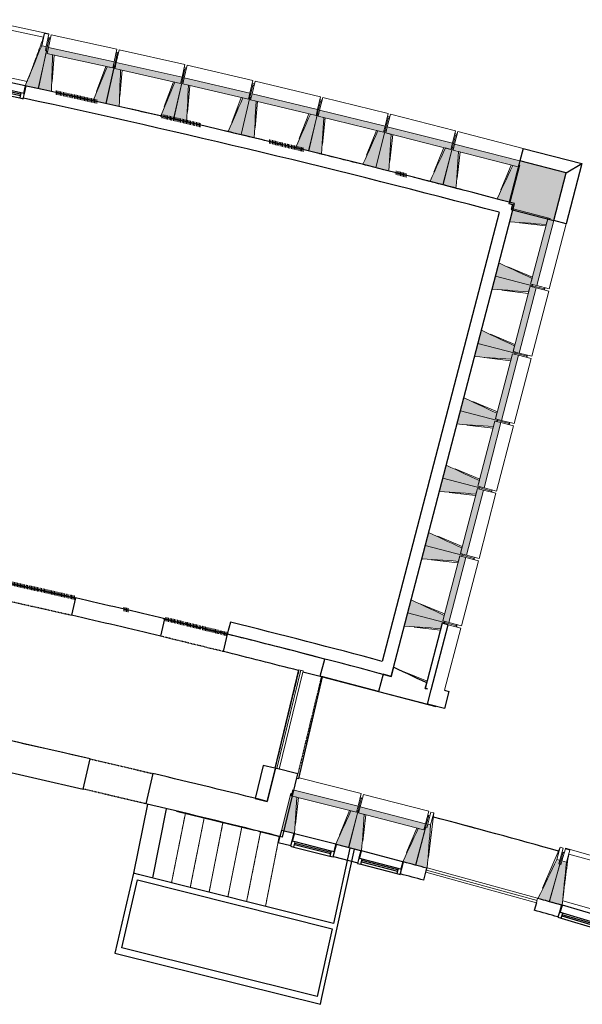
# Model space of a CAD drawing. Header units: millimetres. Extents: x 1909 to 61055, y -36590 to 14615.
# Tile 41 of 42: x 47255 to 54523, y -29061 to -16336. Entities that reach past the tile are written whole.
import ezdxf

# ---------------------------------------------------------------- set-up
doc = ezdxf.new("R2010")
doc.units = ezdxf.units.MM
doc.linetypes.add('Tiret', pattern=[2.5, 1.25, -1.25])
doc.linetypes.add('Tiret_2_', pattern=[2.5, 1.25, -1.25])
doc.layers.add('A-AREA', color=4, linetype='Tiret', lineweight=100, true_color=0x00ffff)
doc.layers.add('A-DOOR-HDLN', color=5, linetype='Tiret', lineweight=25, true_color=0x0000ff)
for name, color, linetype, lineweight in [('A-DETL-GENF', 7, 'Continuous', 18), ('A-DOOR', 7, 'Continuous', 25), ('A-FLOR', 7, 'Continuous', 25), ('A-GLAZ', 7, 'Continuous', 25), ('A-WALL', 7, 'Continuous', 25), ('A-WALL-PATT', 7, 'Continuous', 25), ('I-WALL', 7, 'Continuous', 25), ('S-BEAM', 7, 'Continuous', 18), ('S-STRS', 7, 'Continuous', 18)]:
    doc.layers.add(name, color=color, linetype=linetype, lineweight=lineweight)

# ---------------------------------------------------------------- blocks, each defined once
blk = doc.blocks.new('XXX_VIDE FENETRE - 550-377501-2021_015_1111_DCE_1_50_N0 FINI_SSI_GEN')
at = {"layer": 'A-GLAZ'}
for p, q in [((-285, 0), (-285, -100)), ((-275, 0), (-285, 0)), ((275, 0), (-275, 0)), ((-275, -100), (-275, 0)), ((285, 0), (275, 0)), ((275, 0), (275, -100)), ((285, -100), (285, 0)), ((-285, -100), (-275, -100)), ((-240, -100), (-285, -100)), ((-285, -100), (-285, -168)), ((-240, -168), (-240, -100)), ((240, -100), (-240, -100)), ((240, -100), (240, -168)), ((285, -100), (240, -100)), ((275, -100), (285, -100)), ((285, -168), (285, -100)), ((-285, -168), (-240, -168)), ((-240, -168), (240, -168)), ((240, -168), (285, -168))]:
    blk.add_line(p, q, dxfattribs=at)
at = {"layer": 'A-GLAZ', "color": 173, "true_color": 0x5c63b1}
for p, q in [((240, -120), (-240, -120)), ((-240, -120), (-240, -135)), ((240, -135), (240, -120)), ((-240, -135), (240, -135))]:
    blk.add_line(p, q, dxfattribs=at)
blk = doc.blocks.new('51_2V_PV_MV_XX_XX - Type 1-413034-2021_015_1111_DCE_1_50_N0 FINI_SSI_GEN')
at = {"layer": 'A-DETL-GENF'}
for p, q in [((-740, 34), (-740, 94)), ((-740, 94), (740, 94)), ((740, 64), (-740, 64)), ((740, 34), (-740, 34)), ((740, 94), (740, 34))]:
    blk.add_line(p, q, dxfattribs=at)
blk = doc.blocks.new('51_1V_PV_MM_XX_XX - Type 1-419808-2021_015_1111_DCE_1_50_N0 FINI_SSI_GEN')
at = {"layer": 'A-DETL-GENF'}
for p, q in [((-654, 34), (-654, 94)), ((-654, 94), (654, 94)), ((654, 64), (-654, 64)), ((654, 34), (-654, 34)), ((654, 94), (654, 34))]:
    blk.add_line(p, q, dxfattribs=at)
blk = doc.blocks.new('B02_ARC_rvt-1-2021_015_1111_DCE_1_50_N0 FINI_SSI_GEN')
at = {"layer": 'A-AREA'}
for p, q in [((12454, -18314), (12594, -18349)), ((9005, -23970), (8938, -23954))]:
    blk.add_line(p, q, dxfattribs=at)
for centre, radius, start, end in [((-21323, -151542), 137443, 77.42668, 77.65654), ((-21323, -151542), 137443, 76.8538, 77.07536), ((-21323, -151542), 137443, 76.28302, 76.47612), ((-16003, -130034), 108973, 77.10469, 77.57791), ((-16003, -130034), 108973, 76.0441, 76.4805)]:
    blk.add_arc(centre, radius, start, end, dxfattribs=at)
at = {"layer": 'A-FLOR'}
for p, q in [((9071, -27368), (9249, -26475)), ((12003, -27078), (11920, -27057)), ((12859, -27303), (12857, -27303)), ((14392, -27722), (14383, -27720))]:
    blk.add_line(p, q, dxfattribs=at)
for centre, radius, start, end in [((-21323, -151542), 137443, 77.50196, 77.77259), ((-21323, -151542), 137443, 76.97635, 77.24744), ((-21323, -151542), 137443, 76.45067, 76.7223), ((-21323, -151542), 137443, 75.92491, 76.19716), ((-21323, -151542), 137443, 75.39906, 75.67202), ((-22220, -158763), 136380, 76.97876, 77.50088)]:
    blk.add_arc(centre, radius, start, end, dxfattribs=at)
at = {"layer": 'I-WALL'}
for p, q in [((13987, -18712), (13833, -18671)), ((13792, -18826), (12279, -24630)), ((12394, -24823), (13987, -18712)), ((10317, -24123), (10278, -24278)), ((12239, -24785), (12240, -24782)), ((12240, -24782), (12394, -24823)), ((10743, -25973), (10639, -26402)), ((10890, -26009), (10743, -25973)), ((10795, -26440), (10899, -26011)), ((10639, -26402), (10795, -26440)), ((10976, -26815), (10936, -26970)), ((11136, -26856), (10976, -26815)), ((10936, -26970), (11097, -27011)), ((12003, -27079), (11688, -26998)), ((11649, -27153), (11963, -27234)), ((12815, -27458), (12857, -27303)), ((14271, -27748), (14243, -27847))]:
    blk.add_line(p, q, dxfattribs=at)
for centre, radius, start, end in [((-21323, -151542), 137443, 75.18003, 77.8191), ((-21323, -151542), 137283, 75.17979, 77.81928), ((-16003, -130034), 109133, 74.97983, 76.0441), ((-16003, -130034), 108973, 74.97922, 76.0441), ((-22220, -158763), 136060, 75.06031, 75.19197), ((-22220, -158763), 135900, 75.06031, 75.19168), ((-22220, -158763), 136060, 74.3011, 74.43627), ((-22220, -158763), 135900, 74.30222, 74.43632)]:
    blk.add_arc(centre, radius, start, end, dxfattribs=at)
at = {"layer": 'A-DOOR', "lineweight": 18}
for name, p, rotation in [('51_1V_PV_MM_XX_XX - Type 1-419808-2021_015_1111_DCE_1_50_N0 FINI_SSI_GEN', (11136, -25395), 76.3659729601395), ('51_2V_PV_MV_XX_XX - Type 1-413034-2021_015_1111_DCE_1_50_N0 FINI_SSI_GEN', (13583, -27461), 164.6014896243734)]:
    blk.add_blockref(name, p, dxfattribs=dict(at, rotation=rotation))
at = {"layer": 'A-GLAZ', "lineweight": 18}
for p, rotation in [((7399, -17132), 347.6686805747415), ((11412, -26925), 345.8587770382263), ((12279, -27149), 345.4396812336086), ((14870, -27857), 343.3442022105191)]:
    blk.add_blockref('XXX_VIDE FENETRE - 550-377501-2021_015_1111_DCE_1_50_N0 FINI_SSI_GEN', p, dxfattribs=dict(at, rotation=rotation))
blk = doc.blocks.new('Murs 3 - Murs 1-3190398-2021_015_1111_DCE_1_50_N0 FINI_SSI_GEN')
at = {"layer": 'A-WALL-PATT', "true_color": 0x787878}
blk.add_hatch(color=8, dxfattribs=at).paths.add_polyline_path([(14495, -18931), (14655, -18317), (14057, -18162), (13914, -18711), (13963, -18723), (13946, -18788), (14379, -18901)])
at = {"layer": 'A-WALL'}
for p, q in [((14099, -18000), (14057, -18162)), ((14099, -18000), (14860, -18197)), ((14057, -18162), (13914, -18711)), ((14655, -18317), (14057, -18162)), ((14495, -18931), (14655, -18317)), ((14655, -18317), (14860, -18197)), ((14860, -18197), (14657, -18974)), ((13914, -18711), (13963, -18723)), ((13963, -18723), (13946, -18788)), ((13946, -18788), (14495, -18931)), ((14657, -18974), (14495, -18931))]:
    blk.add_line(p, q, dxfattribs=at)
blk = doc.blocks.new('Ouverture en rectangle - Ouverture en rectangle _90x207_-3216260-2021_015_1111_DCE_1_50_N0 FINI_SSI_GEN')
at = {"layer": 'A-DOOR-HDLN', "linetype": 'Tiret_2_'}
for p, q in [((-450, 115), (450, 115)), ((450, -115), (-450, -115))]:
    blk.add_line(p, q, dxfattribs=at)
blk = doc.blocks.new('Ouverture en rectangle - Ouverture en rectangle _83x207_-3216016-2021_015_1111_DCE_1_50_N0 FINI_SSI_GEN')
at = {"layer": 'A-DOOR-HDLN', "linetype": 'Tiret_2_'}
for p, q in [((-415, 115), (415, 115)), ((415, -115), (-415, -115))]:
    blk.add_line(p, q, dxfattribs=at)
blk = doc.blocks.new('Ouverture en rectangle - Ouverture en rectangle _83x207_-3216357-2021_015_1111_DCE_1_50_N0 FINI_SSI_GEN')
at = {"layer": 'A-DOOR-HDLN', "linetype": 'Tiret_2_'}
for p, q in [((-415, 200), (415, 200)), ((415, -200), (-415, -200))]:
    blk.add_line(p, q, dxfattribs=at)
blk = doc.blocks.new('Ouverture en rectangle - Ouverture en rectangle _129_5x239_-3440056-2021_015_1111_DCE_1_50_N0 FINI_SSI_GEN')
at = {"layer": 'A-DOOR-HDLN', "linetype": 'Tiret_2_'}
for p, q in [((-647.5, 150), (647.5, 150)), ((647.5, -150), (-647.5, -150))]:
    blk.add_line(p, q, dxfattribs=at)
blk = doc.blocks.new('B02_DC_STR_rvt-1-2021_015_1111_DCE_1_50_N0 FINI_SSI_GEN')
at = {"layer": 'S-BEAM', "lineweight": 5, "true_color": 0x787878}
for points in [[(7839, -17226), (7943, -16736), (7928, -16733), (7939, -16684), (7880, -16672), (7668, -17190), (7774, -17212)], [(8006, -17264), (8021, -16791), (7949, -16775), (7955, -16747), (7940, -16743), (7835, -17227), (7869, -17234)], [(8799, -16960), (8816, -16882), (7966, -16696), (7949, -16775), (7993, -16775), (7993, -16784), (8759, -16952)], [(9675, -17160), (9693, -17081), (8844, -16889), (8826, -16968), (9602, -17143)], [(8714, -17419), (8819, -16936), (8805, -16932), (8799, -16960), (8726, -16945), (8543, -17381), (8647, -17404)], [(8880, -17458), (8899, -16985), (8826, -16968), (8833, -16940), (8818, -16937), (8709, -17419), (8826, -17446)], [(9587, -17617), (9696, -17135), (9681, -17131), (9675, -17160), (9602, -17143), (9417, -17579), (9523, -17603)], [(9753, -17657), (9775, -17184), (9703, -17167), (9709, -17139), (9695, -17136), (9583, -17618), (9703, -17646)], [(10550, -17364), (10568, -17286), (9721, -17089), (9703, -17167), (10547, -17364)], [(11424, -17575), (11443, -17496), (10597, -17294), (10578, -17372), (11351, -17557)], [(10459, -17821), (10571, -17340), (10557, -17336), (10550, -17364), (10478, -17347), (10289, -17782), (10397, -17807)], [(10625, -17863), (10650, -17390), (10578, -17372), (10584, -17344), (10570, -17341), (10455, -17822), (10578, -17851)], [(11330, -18031), (11445, -17550), (11431, -17547), (11424, -17575), (11351, -17557), (11160, -17991), (11313, -18027)], [(11495, -18074), (11524, -17601), (11451, -17583), (11458, -17555), (11444, -17551), (11326, -18032), (11451, -18063)], [(12296, -17791), (12316, -17713), (11471, -17505), (11451, -17583), (11462, -17586), (11512, -17586), (11512, -17598), (12224, -17773)], [(12199, -18247), (12318, -17766), (12303, -17763), (12296, -17791), (12224, -17773), (12030, -18205), (12141, -18232)], [(12365, -18290), (12396, -17818), (12324, -17799), (12331, -17771), (12316, -17768), (12195, -18247), (12335, -18283)], [(13167, -18013), (13187, -17934), (12344, -17721), (12324, -17799), (12335, -17799), (12335, -17802), (13102, -17996)], [(13067, -18468), (13189, -17988), (13174, -17985), (13167, -18013), (13095, -17994), (12898, -18425), (13010, -18454)], [(13232, -18512), (13267, -18040), (13195, -18021), (13202, -17993), (13187, -17990), (13063, -18468), (13195, -18503)], [(14037, -18240), (14057, -18162), (13215, -17943), (13195, -18021), (13252, -18021), (13252, -18036), (13965, -18221)], [(13934, -18695), (14058, -18216), (14044, -18212), (14037, -18240), (13965, -18221), (13765, -18651), (13879, -18680)], [(14398, -18983), (14417, -18911), (14445, -18918), (14449, -18904), (13970, -18779), (13926, -18948), (14379, -18981)], [(14276, -19773), (14495, -18931), (14417, -18911), (14197, -19753), (14225, -19760)], [(14222, -19774), (14225, -19760), (14197, -19753), (14216, -19681), (13787, -19480), (13743, -19650), (14216, -19773)], [(14171, -19854), (14190, -19782), (14218, -19789), (14222, -19774), (13743, -19650), (13699, -19819), (14123, -19850)], [(14049, -20644), (14268, -19802), (14190, -19782), (13970, -20624), (13998, -20631)], [(13995, -20645), (13998, -20631), (13970, -20624), (13989, -20552), (13560, -20351), (13516, -20521), (13989, -20644)], [(13944, -20725), (13963, -20653), (13991, -20660), (13995, -20645), (13516, -20521), (13472, -20690), (13877, -20720)], [(13822, -21515), (14041, -20673), (13963, -20653), (13743, -21495), (13771, -21502)], [(13768, -21516), (13771, -21502), (13743, -21495), (13762, -21422), (13333, -21222), (13289, -21392), (13762, -21515)], [(13717, -21596), (13736, -21524), (13764, -21531), (13768, -21516), (13289, -21392), (13245, -21561), (13650, -21591)], [(13595, -22386), (13814, -21544), (13736, -21524), (13516, -22365), (13544, -22373)], [(13541, -22387), (13544, -22373), (13516, -22365), (13535, -22293), (13106, -22093), (13062, -22262), (13535, -22386)], [(13490, -22467), (13509, -22394), (13537, -22402), (13541, -22387), (13062, -22262), (13018, -22432), (13423, -22462)], [(13368, -23257), (13587, -22415), (13509, -22394), (13289, -23236), (13357, -23254)], [(13313, -23258), (13317, -23244), (13289, -23236), (13308, -23164), (12879, -22964), (12835, -23133), (13308, -23257)], [(13263, -23337), (13282, -23265), (13310, -23273), (13313, -23258), (12835, -23133), (12791, -23303), (13196, -23332)], [(13140, -24128), (13360, -23286), (13282, -23265), (13062, -24107), (13102, -24117)], [(13086, -24129), (13090, -24114), (13062, -24107), (13081, -24035), (12652, -23835), (12608, -24004), (13081, -24128)], [(13036, -24208), (13055, -24136), (13083, -24144), (13086, -24129), (12608, -24004), (12564, -24174), (12969, -24203)], [(11146, -26858), (11177, -26385), (11104, -26367), (11111, -26339), (11097, -26336), (10976, -26815), (11136, -26856)], [(11948, -26580), (11968, -26501), (11124, -26289), (11104, -26367), (11876, -26561)], [(11849, -27035), (11970, -26555), (11955, -26552), (11948, -26580), (11876, -26561), (11679, -26992), (11824, -27029)], [(12013, -27080), (12047, -26607), (11975, -26588), (11983, -26561), (11968, -26557), (11844, -27036), (12005, -27078)], [(12817, -26807), (12838, -26729), (11996, -26510), (11975, -26588), (12033, -26588), (12033, -26603), (12745, -26788)], [(12715, -27262), (12839, -26783), (12825, -26779), (12817, -26807), (12745, -26788), (12545, -27218), (12660, -27248)], [(12859, -27302), (12860, -27297), (12905, -26744), (12867, -26734), (12854, -26782), (12839, -26778), (12710, -27262), (12846, -27299)], [(14442, -27734), (14575, -27251), (14560, -27247), (14574, -27199), (14535, -27189), (14292, -27693), (14414, -27727)], [(14595, -27780), (14597, -27775), (14606, -27778), (14659, -27225), (14601, -27209), (14588, -27257), (14573, -27253), (14437, -27735), (14589, -27778)]]:
    blk.add_hatch(color=8, dxfattribs=at).paths.add_polyline_path(points)
at = {"layer": 'A-FLOR'}
for p, q in [((7992, -16576), (7963, -16569)), ((8871, -16768), (8842, -16762)), ((9749, -16967), (9720, -16960)), ((10626, -17171), (10597, -17164)), ((11501, -17381), (11472, -17374)), ((12375, -17597), (12346, -17590)), ((13247, -17818), (13218, -17811)), ((14373, -19829), (14377, -19815)), ((14377, -19815), (14380, -19800)), ((14146, -20700), (14150, -20686)), ((14150, -20686), (14153, -20671)), ((13919, -21571), (13923, -21557)), ((13923, -21557), (13926, -21542)), ((13692, -22442), (13696, -22428)), ((13696, -22428), (13699, -22413)), ((13469, -23299), (13472, -23284)), ((13465, -23313), (13469, -23299)), ((13238, -24184), (13242, -24169)), ((13242, -24169), (13245, -24155)), ((11203, -26145), (11507, -24829)), ((11507, -24829), (12970, -25211)), ((11176, -26138), (11203, -26145)), ((12024, -26402), (11995, -26394)), ((9314, -27429), (9492, -26534)), ((9622, -26564), (10628, -26811)), ((12880, -26625), (12866, -26621)), ((10682, -26824), (10956, -26893))]:
    blk.add_line(p, q, dxfattribs=at)
for start, end in [(74.35702, 75.15546), (74.84239, 74.97794)]:
    blk.add_arc((-17856, -142834), 120205, start, end, dxfattribs=at)
at = {"layer": 'A-WALL'}
for p, q in [((8316, -23810), (8266, -24034)), ((9417, -24305), (9472, -24081)), ((13055, -24136), (12835, -24978)), ((12913, -24998), (13133, -24157)), ((13133, -24157), (13055, -24136)), ((10278, -24278), (10223, -24502)), ((11536, -24599), (11259, -24527)), ((11259, -24527), (11259, -24527)), ((11479, -24819), (11536, -24599)), ((11254, -24765), (11479, -24819)), ((12291, -24796), (12233, -25018)), ((12394, -24823), (12291, -24796)), ((12425, -24706), (12394, -24823)), ((11479, -24819), (11495, -24823)), ((11495, -24823), (11495, -24826)), ((12233, -25018), (11495, -24826)), ((12835, -24978), (12854, -24906)), ((12233, -25018), (12865, -25183)), ((12863, -24985), (12835, -24978)), ((12835, -24978), (12863, -24985)), ((12865, -25183), (12913, -24998)), ((13140, -25017), (13082, -25239)), ((13086, -25003), (13140, -25017)), ((13082, -25239), (12865, -25183)), ((10899, -26011), (10795, -26440)), ((11190, -26082), (10899, -26011)), ((10991, -26902), (11190, -26082))]:
    blk.add_line(p, q, dxfattribs=at)
at = {"layer": 'A-WALL', "flags": 128}
blk.add_lwpolyline([(12854, -24906), (12793, -24877), (12732, -24849), (12670, -24820), (12609, -24792), (12548, -24763), (12486, -24734), (12425, -24706)], dxfattribs=at)
at = {"layer": 'A-WALL'}
for centre, radius, start, end in [((-16003, -130034), 108973, 76.4805, 77.1047), ((-16003, -130034), 108743, 76.48096, 77.1042), ((-16003, -130034), 108973, 75.51223, 76.0441), ((-16003, -130034), 108743, 75.51495, 76.04364), ((-22220, -158763), 135980, 75.86334, 75.98975)]:
    blk.add_arc(centre, radius, start, end, dxfattribs=at)
at = {"layer": 'I-WALL'}
for p, q in [((8417, -26280), (8508, -25891)), ((9316, -26080), (9225, -26470)), ((11499, -28974), (11921, -27056)), ((11862, -27043), (11648, -28019)), ((11921, -27056), (11862, -27043)), ((9064, -27366), (8826, -28400)), ((8914, -28330), (9116, -27451)), ((9131, -27383), (9064, -27366)), ((9116, -27451), (11633, -28087)), ((11648, -28019), (9131, -27383)), ((11633, -28087), (11441, -28959)), ((11441, -28959), (8914, -28330)), ((8826, -28400), (8894, -28417)), ((8894, -28417), (11480, -29061)), ((11480, -29061), (11499, -28974))]:
    blk.add_line(p, q, dxfattribs=at)
at = {"layer": 'I-WALL', "flags": 128}
blk.add_lwpolyline([(4799, -25495), (6007, -25746), (7213, -26007), (8417, -26280)], dxfattribs=at)
at = {"layer": 'I-WALL'}
for radius, start, end in [(136380, 76.97876, 78.60316), (136380, 75.99086, 76.63006), (135980, 75.98975, 76.62955)]:
    blk.add_arc((-22220, -158763), radius, start, end, dxfattribs=at)
at = {"layer": 'S-BEAM'}
for p, q in [((7974, -16517), (7123, -16336)), ((7903, -16563), (7169, -16408)), ((7914, -16513), (7880, -16672)), ((7913, -16513), (7914, -16513)), ((7914, -16513), (7972, -16525)), ((7972, -16525), (7939, -16684)), ((7966, -16696), (8002, -16532)), ((7974, -16517), (7972, -16525)), ((8852, -16718), (8002, -16532)), ((7977, -16577), (7943, -16736)), ((7977, -16577), (7962, -16574)), ((7975, -16587), (7989, -16590)), ((7940, -16743), (7835, -17227)), ((7839, -17226), (7943, -16736)), ((7939, -16684), (7880, -16672)), ((7928, -16733), (7939, -16684)), ((7943, -16736), (7928, -16733)), ((7955, -16747), (7940, -16743)), ((7966, -16696), (7949, -16775)), ((7949, -16775), (7955, -16747)), ((8021, -16791), (7949, -16775)), ((7949, -16775), (8021, -16791)), ((8816, -16882), (7966, -16696)), ((8041, -16795), (8015, -17137)), ((8022, -16791), (8799, -16960)), ((8852, -16718), (8816, -16882)), ((8854, -16779), (8819, -16936)), ((8839, -16776), (8854, -16779)), ((8844, -16889), (8881, -16726)), ((8853, -16780), (8868, -16784)), ((9730, -16917), (8881, -16726)), ((8799, -16960), (8816, -16882)), ((8844, -16889), (8826, -16968)), ((9693, -17081), (8844, -16889)), ((9730, -16917), (9693, -17081)), ((7132, -17016), (7690, -17135)), ((8587, -17263), (8707, -16940)), ((8818, -16937), (8709, -17419)), ((8714, -17419), (8819, -16936)), ((8799, -16960), (8726, -16945)), ((8805, -16932), (8799, -16960)), ((8819, -16936), (8805, -16932)), ((8833, -16940), (8818, -16937)), ((8826, -16968), (8833, -16940)), ((8899, -16985), (8826, -16968)), ((8826, -16968), (8899, -16985)), ((8918, -16989), (8890, -17331)), ((8900, -16985), (9675, -17160)), ((9731, -16978), (9696, -17135)), ((9717, -16975), (9731, -16978)), ((9721, -17089), (9759, -16925)), ((9731, -16980), (9746, -16983)), ((10606, -17122), (9759, -16925)), ((7668, -17189), (7399, -17132)), ((9462, -17460), (9583, -17139)), ((9695, -17136), (9583, -17618)), ((9587, -17617), (9696, -17135)), ((9675, -17160), (9602, -17143)), ((9675, -17160), (9693, -17081)), ((9681, -17131), (9675, -17160)), ((9696, -17135), (9681, -17131)), ((9709, -17139), (9695, -17136)), ((9721, -17089), (9703, -17167)), ((9703, -17167), (9709, -17139)), ((9775, -17184), (9703, -17167)), ((9703, -17167), (9775, -17184)), ((10568, -17286), (9721, -17089)), ((10606, -17122), (10568, -17286)), ((10597, -17294), (10636, -17131)), ((11482, -17333), (10636, -17131)), ((7668, -17190), (7839, -17226)), ((7835, -17227), (8006, -17264)), ((9794, -17189), (9764, -17531)), ((9776, -17184), (10550, -17364)), ((10550, -17364), (10568, -17286)), ((10608, -17183), (10571, -17340)), ((10597, -17294), (10578, -17372)), ((10593, -17180), (10608, -17183)), ((11443, -17496), (10597, -17294)), ((10607, -17185), (10622, -17188)), ((8543, -17381), (8714, -17419)), ((8709, -17419), (8880, -17458)), ((10335, -17664), (10459, -17343)), ((10570, -17341), (10455, -17822)), ((10459, -17821), (10571, -17340)), ((10550, -17364), (10478, -17347)), ((10557, -17336), (10550, -17364)), ((10571, -17340), (10557, -17336)), ((10584, -17344), (10570, -17341)), ((10578, -17372), (10584, -17344)), ((10650, -17390), (10578, -17372)), ((10578, -17372), (10650, -17390)), ((10669, -17394), (10637, -17736)), ((10651, -17390), (11424, -17575)), ((11482, -17333), (11443, -17496)), ((11482, -17394), (11445, -17550)), ((11468, -17391), (11482, -17394)), ((11471, -17505), (11511, -17342)), ((11482, -17396), (11497, -17399)), ((12356, -17550), (11511, -17342)), ((11206, -17873), (11333, -17553)), ((11444, -17551), (11326, -18032)), ((11330, -18031), (11445, -17550)), ((11424, -17575), (11351, -17557)), ((11424, -17575), (11443, -17496)), ((11431, -17547), (11424, -17575)), ((11445, -17550), (11431, -17547)), ((11458, -17555), (11444, -17551)), ((11471, -17505), (11451, -17583)), ((11451, -17583), (11458, -17555)), ((12316, -17713), (11471, -17505)), ((12356, -17550), (12316, -17713)), ((12344, -17721), (12385, -17558)), ((13228, -17772), (12385, -17558)), ((9417, -17579), (9587, -17617)), ((9583, -17618), (9753, -17657)), ((11524, -17601), (11451, -17583)), ((11451, -17583), (12296, -17791)), ((11543, -17605), (11508, -17947)), ((12356, -17611), (12318, -17766)), ((12341, -17607), (12356, -17611)), ((12356, -17612), (12370, -17616)), ((10289, -17782), (10459, -17821)), ((12077, -18087), (12205, -17768)), ((12316, -17768), (12195, -18247)), ((12199, -18247), (12318, -17766)), ((12296, -17791), (12224, -17773)), ((12296, -17791), (12316, -17713)), ((12303, -17763), (12296, -17791)), ((12318, -17766), (12303, -17763)), ((12331, -17771), (12316, -17768)), ((12344, -17721), (12324, -17799)), ((12324, -17799), (12331, -17771)), ((12396, -17818), (12324, -17799)), ((12324, -17799), (13167, -18013)), ((13187, -17934), (12344, -17721)), ((13228, -17772), (13187, -17934)), ((13215, -17943), (13257, -17781)), ((14099, -18000), (13257, -17781)), ((10455, -17822), (10625, -17863)), ((12415, -17822), (12378, -18164)), ((13167, -18013), (13187, -17934)), ((13228, -17833), (13189, -17988)), ((13214, -17829), (13228, -17833)), ((13228, -17834), (13242, -17838)), ((11160, -17991), (11330, -18031)), ((11326, -18032), (11495, -18074)), ((12946, -18308), (13076, -17990)), ((13187, -17990), (13063, -18468)), ((13067, -18468), (13189, -17988)), ((13167, -18013), (13095, -17994)), ((13174, -17985), (13167, -18013)), ((13189, -17988), (13174, -17985)), ((13202, -17993), (13187, -17990)), ((13215, -17943), (13195, -18021)), ((13195, -18021), (13202, -17993)), ((13267, -18040), (13195, -18021)), ((13195, -18021), (14037, -18240)), ((14057, -18162), (13215, -17943)), ((13286, -18045), (13247, -18386)), ((14099, -18000), (14057, -18162)), ((14037, -18240), (14057, -18162)), ((12030, -18205), (12199, -18247)), ((12195, -18247), (12365, -18290)), ((13813, -18534), (13946, -18216)), ((13934, -18695), (14058, -18216)), ((14037, -18240), (13965, -18221)), ((14044, -18212), (14037, -18240)), ((14058, -18216), (14044, -18212)), ((12898, -18425), (13067, -18468)), ((13063, -18468), (13232, -18512)), ((13765, -18651), (13934, -18695)), ((13970, -18779), (13926, -18948)), ((14449, -18904), (13970, -18779)), ((14417, -18911), (14197, -19753)), ((14276, -19773), (14495, -18931)), ((14398, -18983), (14417, -18911)), ((14417, -18911), (14445, -18918)), ((14495, -18931), (14417, -18911)), ((14445, -18918), (14449, -18904)), ((14495, -18931), (14657, -18974)), ((14393, -19002), (14052, -18963)), ((14438, -19815), (14657, -18974)), ((13787, -19480), (13743, -19650)), ((13904, -19529), (14221, -19662)), ((13743, -19650), (13699, -19819)), ((13743, -19650), (14222, -19774)), ((14222, -19774), (13743, -19650)), ((14197, -19753), (14216, -19681)), ((14166, -19873), (13825, -19834)), ((14190, -19782), (13970, -20624)), ((14049, -20644), (14268, -19802)), ((14171, -19854), (14190, -19782)), ((14190, -19782), (14218, -19789)), ((14268, -19802), (14190, -19782)), ((14225, -19760), (14197, -19753)), ((14197, -19753), (14276, -19773)), ((14211, -20686), (14430, -19844)), ((14218, -19789), (14222, -19774)), ((14222, -19774), (14225, -19760)), ((14377, -19815), (14222, -19774)), ((14222, -19774), (14377, -19815)), ((14268, -19802), (14430, -19844)), ((14438, -19815), (14276, -19773)), ((14377, -19815), (14373, -19829)), ((14380, -19800), (14377, -19815)), ((13560, -20351), (13516, -20521)), ((13677, -20400), (13994, -20533)), ((13516, -20521), (13472, -20690)), ((13516, -20521), (13995, -20645)), ((13995, -20645), (13516, -20521)), ((13970, -20624), (13989, -20552)), ((13939, -20744), (13598, -20704)), ((13963, -20653), (13743, -21495)), ((13822, -21515), (14041, -20673)), ((13944, -20725), (13963, -20653)), ((13963, -20653), (13991, -20660)), ((14041, -20673), (13963, -20653)), ((13998, -20631), (13970, -20624)), ((13970, -20624), (14049, -20644)), ((13984, -21557), (14203, -20715)), ((13991, -20660), (13995, -20645)), ((13995, -20645), (13998, -20631)), ((14150, -20686), (13995, -20645)), ((13995, -20645), (14150, -20686)), ((14041, -20673), (14203, -20715)), ((14211, -20686), (14049, -20644)), ((14150, -20686), (14146, -20700)), ((14153, -20671), (14150, -20686)), ((13333, -21222), (13289, -21392)), ((13450, -21271), (13767, -21404)), ((13289, -21392), (13245, -21561)), ((13289, -21392), (13768, -21516)), ((13768, -21516), (13289, -21392)), ((13743, -21495), (13762, -21422)), ((13771, -21502), (13743, -21495)), ((13743, -21495), (13822, -21515)), ((13768, -21516), (13771, -21502)), ((13712, -21614), (13371, -21575)), ((13736, -21524), (13516, -22365)), ((13595, -22386), (13814, -21544)), ((13717, -21596), (13736, -21524)), ((13736, -21524), (13764, -21531)), ((13814, -21544), (13736, -21524)), ((13757, -22428), (13976, -21586)), ((13764, -21531), (13768, -21516)), ((13923, -21557), (13768, -21516)), ((13768, -21516), (13923, -21557)), ((13814, -21544), (13976, -21586)), ((13984, -21557), (13822, -21515)), ((13923, -21557), (13919, -21571)), ((13926, -21542), (13923, -21557)), ((13106, -22093), (13062, -22262)), ((13062, -22262), (13018, -22432)), ((13062, -22262), (13541, -22387)), ((13541, -22387), (13062, -22262)), ((13223, -22142), (13540, -22275)), ((13509, -22394), (13289, -23236)), ((13490, -22467), (13509, -22394)), ((13509, -22394), (13537, -22402)), ((13587, -22415), (13509, -22394)), ((13516, -22365), (13535, -22293)), ((13544, -22373), (13516, -22365)), ((13516, -22365), (13595, -22386)), ((13537, -22402), (13541, -22387)), ((13541, -22387), (13544, -22373)), ((13696, -22428), (13541, -22387)), ((13541, -22387), (13696, -22428)), ((13757, -22428), (13595, -22386)), ((13485, -22485), (13144, -22446)), ((13368, -23257), (13587, -22415)), ((13530, -23299), (13749, -22457)), ((13587, -22415), (13749, -22457)), ((13696, -22428), (13692, -22442)), ((13699, -22413), (13696, -22428)), ((12879, -22964), (12835, -23133)), ((12996, -23013), (13313, -23145)), ((12835, -23133), (12791, -23303)), ((12835, -23133), (13313, -23258)), ((13313, -23258), (12835, -23133)), ((13282, -23265), (13062, -24107)), ((13140, -24128), (13360, -23286)), ((13263, -23337), (13282, -23265)), ((13282, -23265), (13310, -23273)), ((13360, -23286), (13282, -23265)), ((13289, -23236), (13308, -23164)), ((13317, -23244), (13289, -23236)), ((13289, -23236), (13368, -23257)), ((13310, -23273), (13313, -23258)), ((13313, -23258), (13317, -23244)), ((13469, -23299), (13313, -23258)), ((13313, -23258), (13469, -23299)), ((13360, -23286), (13522, -23328)), ((13530, -23299), (13368, -23257)), ((13472, -23284), (13469, -23299)), ((13258, -23356), (12917, -23317)), ((13303, -24170), (13522, -23328)), ((13469, -23299), (13465, -23313)), ((12652, -23835), (12608, -24004)), ((12769, -23884), (13086, -24016)), ((12608, -24004), (12564, -24174)), ((12608, -24004), (13086, -24129)), ((13086, -24129), (12608, -24004)), ((13062, -24107), (13081, -24035)), ((13036, -24208), (13055, -24136)), ((13055, -24136), (13083, -24144)), ((13090, -24114), (13062, -24107)), ((13062, -24107), (13140, -24128)), ((13083, -24144), (13086, -24129)), ((13086, -24129), (13090, -24114)), ((13242, -24169), (13086, -24129)), ((13086, -24129), (13242, -24169)), ((13133, -24157), (13295, -24199)), ((13303, -24170), (13140, -24128)), ((13242, -24169), (13238, -24184)), ((13245, -24155), (13242, -24169)), ((13031, -24227), (12690, -24188)), ((13086, -25003), (13295, -24199)), ((12542, -24755), (12859, -24887)), ((12009, -26339), (11205, -26136)), ((11097, -26336), (10976, -26815)), ((11111, -26339), (11097, -26336)), ((11124, -26289), (11104, -26367)), ((11104, -26367), (11111, -26339)), ((11968, -26501), (11124, -26289)), ((12009, -26339), (11968, -26501)), ((11177, -26385), (11104, -26367)), ((11104, -26367), (11948, -26580)), ((11196, -26390), (11159, -26732)), ((12009, -26400), (11970, -26555)), ((11994, -26396), (12009, -26400)), ((11996, -26510), (12038, -26348)), ((12008, -26402), (12023, -26405)), ((12880, -26567), (12038, -26348)), ((11727, -26875), (11857, -26557)), ((11968, -26557), (11844, -27036)), ((11849, -27035), (11970, -26555)), ((11948, -26580), (11876, -26561)), ((11948, -26580), (11968, -26501)), ((11955, -26552), (11948, -26580)), ((11970, -26555), (11955, -26552)), ((11983, -26561), (11968, -26557)), ((11996, -26510), (11975, -26588)), ((11975, -26588), (11983, -26561)), ((12047, -26607), (11975, -26588)), ((11975, -26588), (12817, -26807)), ((12838, -26729), (11996, -26510)), ((12880, -26567), (12838, -26729)), ((12867, -26734), (12909, -26577)), ((12947, -26588), (12877, -27160)), ((12905, -26744), (12947, -26588)), ((12909, -26577), (12947, -26588)), ((12066, -26612), (12027, -26954)), ((12839, -26778), (12881, -26622)), ((12865, -26624), (12879, -26628)), ((12881, -26622), (12896, -26626)), ((10976, -26815), (11136, -26856)), ((12594, -27101), (12727, -26784)), ((12839, -26778), (12710, -27262)), ((12715, -27262), (12839, -26783)), ((12817, -26807), (12745, -26788)), ((12817, -26807), (12838, -26729)), ((12825, -26779), (12817, -26807)), ((12839, -26783), (12825, -26779)), ((12854, -26782), (12839, -26778)), ((12867, -26734), (12854, -26782)), ((12905, -26744), (12867, -26734)), ((11689, -26995), (11849, -27035)), ((11844, -27036), (12003, -27077)), ((14349, -27562), (14578, -27032)), ((14578, -27032), (14535, -27189)), ((14617, -27043), (14574, -27199)), ((14618, -27095), (14575, -27251)), ((14578, -27032), (14617, -27043)), ((14601, -27209), (14646, -27053)), ((14603, -27091), (14618, -27095)), ((14616, -27103), (14617, -27097)), ((14632, -27101), (14617, -27097)), ((14646, -27053), (14648, -27044)), ((14646, -27053), (14703, -27069)), ((15485, -27281), (14648, -27044)), ((14659, -27225), (14703, -27069)), ((14703, -27069), (14703, -27069)), ((12555, -27220), (12715, -27262)), ((14574, -27199), (14535, -27189)), ((14560, -27247), (14574, -27199)), ((14601, -27209), (14588, -27257)), ((14659, -27225), (14601, -27209)), ((15411, -27323), (14689, -27119)), ((12710, -27262), (12859, -27302)), ((14573, -27253), (14437, -27735)), ((14442, -27734), (14575, -27251)), ((14575, -27251), (14560, -27247)), ((14588, -27257), (14573, -27253)), ((14292, -27693), (14442, -27734)), ((14437, -27735), (14595, -27780)), ((14611, -27723), (15160, -27879))]:
    blk.add_line(p, q, dxfattribs=at)
at = {"layer": 'S-BEAM', "flags": 128}
for points in [[(7903, -16563), (7905, -16553), (7907, -16543), (7909, -16533), (7911, -16523), (7913, -16513)], [(7880, -16672), (7853, -16736), (7827, -16801), (7800, -16866), (7774, -16931), (7747, -16995), (7721, -17060), (7694, -17125), (7668, -17190)], [(8006, -17264), (8008, -17196), (8010, -17129), (8012, -17061), (8015, -16993), (8017, -16926), (8019, -16858), (8021, -16791)], [(8726, -16945), (8700, -17007), (8674, -17069), (8647, -17132), (8621, -17194), (8595, -17257), (8569, -17319), (8543, -17381)], [(8880, -17458), (8883, -17390), (8885, -17323), (8888, -17255), (8891, -17187), (8894, -17120), (8896, -17052), (8899, -16985)], [(9602, -17143), (9576, -17205), (9549, -17268), (9523, -17330), (9496, -17392), (9470, -17454), (9443, -17517), (9417, -17579)], [(9753, -17657), (9756, -17590), (9759, -17522), (9763, -17455), (9766, -17387), (9769, -17319), (9772, -17252), (9775, -17184)], [(10478, -17347), (10451, -17409), (10424, -17472), (10397, -17534), (10370, -17596), (10343, -17658), (10316, -17720), (10289, -17782)], [(10625, -17863), (10629, -17795), (10632, -17728), (10636, -17660), (10639, -17592), (10643, -17525), (10647, -17457), (10650, -17390)], [(11351, -17557), (11324, -17619), (11297, -17681), (11269, -17743), (11242, -17805), (11215, -17867), (11187, -17929), (11160, -17991)], [(11495, -18074), (11500, -18006), (11504, -17938), (11508, -17871), (11512, -17803), (11516, -17736), (11520, -17668), (11524, -17601)], [(12224, -17773), (12196, -17835), (12168, -17896), (12141, -17958), (12113, -18020), (12085, -18082), (12057, -18143), (12030, -18205)], [(12365, -18290), (12369, -18223), (12374, -18155), (12378, -18088), (12382, -18020), (12387, -17953), (12391, -17885), (12396, -17818)], [(13095, -17994), (13067, -18056), (13039, -18117), (13010, -18179), (12982, -18240), (12954, -18302), (12926, -18364), (12898, -18425)], [(13232, -18512), (13237, -18445), (13242, -18377), (13247, -18310), (13252, -18242), (13257, -18175), (13262, -18107), (13267, -18040)], [(13965, -18221), (13936, -18283), (13907, -18344), (13879, -18405), (13850, -18467), (13822, -18528), (13793, -18589), (13765, -18651)], [(13926, -18948), (13993, -18953), (14061, -18958), (14128, -18963), (14196, -18968), (14263, -18973), (14331, -18978), (14398, -18983)], [(14216, -19681), (14155, -19652), (14094, -19623), (14032, -19595), (13971, -19566), (13910, -19538), (13848, -19509), (13787, -19480)], [(13699, -19819), (13766, -19824), (13834, -19829), (13901, -19834), (13969, -19839), (14036, -19844), (14104, -19849), (14171, -19854)], [(13989, -20552), (13928, -20523), (13867, -20494), (13805, -20466), (13744, -20437), (13683, -20409), (13621, -20380), (13560, -20351)], [(13472, -20690), (13539, -20695), (13607, -20700), (13674, -20705), (13742, -20710), (13809, -20715), (13877, -20720), (13944, -20725)], [(13762, -21422), (13701, -21394), (13640, -21365), (13578, -21337), (13517, -21308), (13456, -21279), (13394, -21251), (13333, -21222)], [(13245, -21561), (13312, -21566), (13380, -21571), (13447, -21576), (13515, -21581), (13582, -21586), (13650, -21591), (13717, -21596)], [(13535, -22293), (13474, -22265), (13413, -22236), (13351, -22208), (13290, -22179), (13229, -22150), (13167, -22122), (13106, -22093)], [(13018, -22432), (13085, -22437), (13153, -22442), (13220, -22447), (13288, -22452), (13355, -22457), (13423, -22462), (13490, -22467)], [(13308, -23164), (13247, -23136), (13186, -23107), (13124, -23078), (13063, -23050), (13002, -23021), (12940, -22993), (12879, -22964)], [(12791, -23303), (12858, -23308), (12926, -23313), (12993, -23318), (13061, -23323), (13128, -23327), (13196, -23332), (13263, -23337)], [(13081, -24035), (13020, -24007), (12959, -23978), (12897, -23949), (12836, -23921), (12775, -23892), (12713, -23863), (12652, -23835)], [(12564, -24174), (12631, -24179), (12699, -24183), (12766, -24188), (12834, -24193), (12901, -24198), (12969, -24203), (13036, -24208)], [(11146, -26858), (11150, -26790), (11155, -26723), (11159, -26655), (11163, -26588), (11168, -26520), (11172, -26453), (11177, -26385)], [(11876, -26561), (11848, -26623), (11820, -26685), (11792, -26746), (11763, -26808), (11735, -26869), (11707, -26931), (11679, -26992)], [(12013, -27080), (12018, -27012), (12023, -26945), (12028, -26877), (12033, -26810), (12038, -26742), (12043, -26675), (12047, -26607)], [(12745, -26788), (12717, -26850), (12688, -26911), (12660, -26972), (12631, -27034), (12603, -27095), (12574, -27156), (12545, -27218)], [(12860, -27299), (12865, -27233), (12871, -27163), (12877, -27093), (12882, -27023), (12888, -26954), (12894, -26884), (12900, -26814), (12905, -26744)], [(14703, -27069), (14700, -27079), (14698, -27089), (14695, -27099), (14692, -27109), (14689, -27119)], [(14535, -27189), (14505, -27252), (14474, -27315), (14444, -27378), (14414, -27441), (14383, -27504), (14353, -27567), (14323, -27630), (14292, -27693)], [(14606, -27778), (14612, -27713), (14619, -27643), (14625, -27573), (14632, -27504), (14639, -27434), (14646, -27364), (14652, -27295), (14659, -27225)]]:
    blk.add_lwpolyline(points, dxfattribs=at)
at = {"layer": 'S-BEAM'}
for points, knots in [([(7690, -17135), (7706, -17095), (7729, -17035), (7761, -16952), (7787, -16882), (7815, -16807), (7855, -16699), (7884, -16618), (7903, -16563)], [0.0183438, 0.0183438, 0.0183438, 0.0183438, 0.2222222, 0.3333333, 0.4444444, 0.5833333, 0.7222222, 1, 1, 1, 1]), ([(14689, -27119), (14683, -27164), (14673, -27232), (14660, -27323), (14650, -27398), (14640, -27477), (14629, -27563), (14620, -27645), (14614, -27698), (14611, -27723)], [0, 0, 0, 0, 0.2222222, 0.3333333, 0.4444444, 0.5833333, 0.7222222, 0.8611111, 0.9816328, 0.9816328, 0.9816328, 0.9816328])]:
    blk.add_open_spline(points, degree=3, knots=knots, dxfattribs=at)
at = {"layer": 'S-STRS'}
for p, q in [((9071, -27368), (9249, -26475)), ((9314, -27429), (9492, -26534)), ((9557, -27491), (9736, -26593)), ((9799, -27552), (9979, -26652)), ((10042, -27613), (10222, -26712)), ((10285, -27675), (10465, -26771)), ((10527, -27736), (10708, -26831)), ((10770, -27797), (10950, -26893))]:
    blk.add_line(p, q, dxfattribs=at)
at = {"layer": 'S-STRS', "color": 176, "linetype": 'Tiret_2_', "true_color": 0x000080}
for p, q in [((9314, -27429), (9492, -26534)), ((9557, -27491), (9736, -26593)), ((9799, -27552), (9979, -26652)), ((10042, -27613), (10222, -26712)), ((10285, -27675), (10465, -26771)), ((10527, -27736), (10708, -26831)), ((10770, -27797), (10950, -26893))]:
    blk.add_line(p, q, dxfattribs=at)
at = {"layer": 'A-DOOR', "color": 5, "lineweight": 25, "true_color": 0x0000ff}
for name, p, rotation in [('Ouverture en rectangle - Ouverture en rectangle _90x207_-3216260-2021_015_1111_DCE_1_50_N0 FINI_SSI_GEN', (7852, -23824), 167.341299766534), ('Ouverture en rectangle - Ouverture en rectangle _83x207_-3216016-2021_015_1111_DCE_1_50_N0 FINI_SSI_GEN', (9848, -24291), 166.2622990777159), ('Ouverture en rectangle - Ouverture en rectangle _129_5x239_-3440056-2021_015_1111_DCE_1_50_N0 FINI_SSI_GEN', (11197, -25417), 256.3659729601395), ('Ouverture en rectangle - Ouverture en rectangle _83x207_-3216357-2021_015_1111_DCE_1_50_N0 FINI_SSI_GEN', (8867, -26180), 346.804408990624)]:
    blk.add_blockref(name, p, dxfattribs=dict(at, rotation=rotation))
at = {"layer": 'A-WALL', "color": 5, "lineweight": 25, "true_color": 0x0000ff}
blk.add_blockref('Murs 3 - Murs 1-3190398-2021_015_1111_DCE_1_50_N0 FINI_SSI_GEN', (0, 0), dxfattribs=at)

msp = doc.modelspace()

# ---------------------------------------------------------------- block references
at = {"lineweight": 5}
for name in ['B02_DC_STR_rvt-1-2021_015_1111_DCE_1_50_N0 FINI_SSI_GEN', 'B02_ARC_rvt-1-2021_015_1111_DCE_1_50_N0 FINI_SSI_GEN']:
    msp.add_blockref(name, (39659, 0), dxfattribs=at)

doc.saveas('drawing.dxf')
